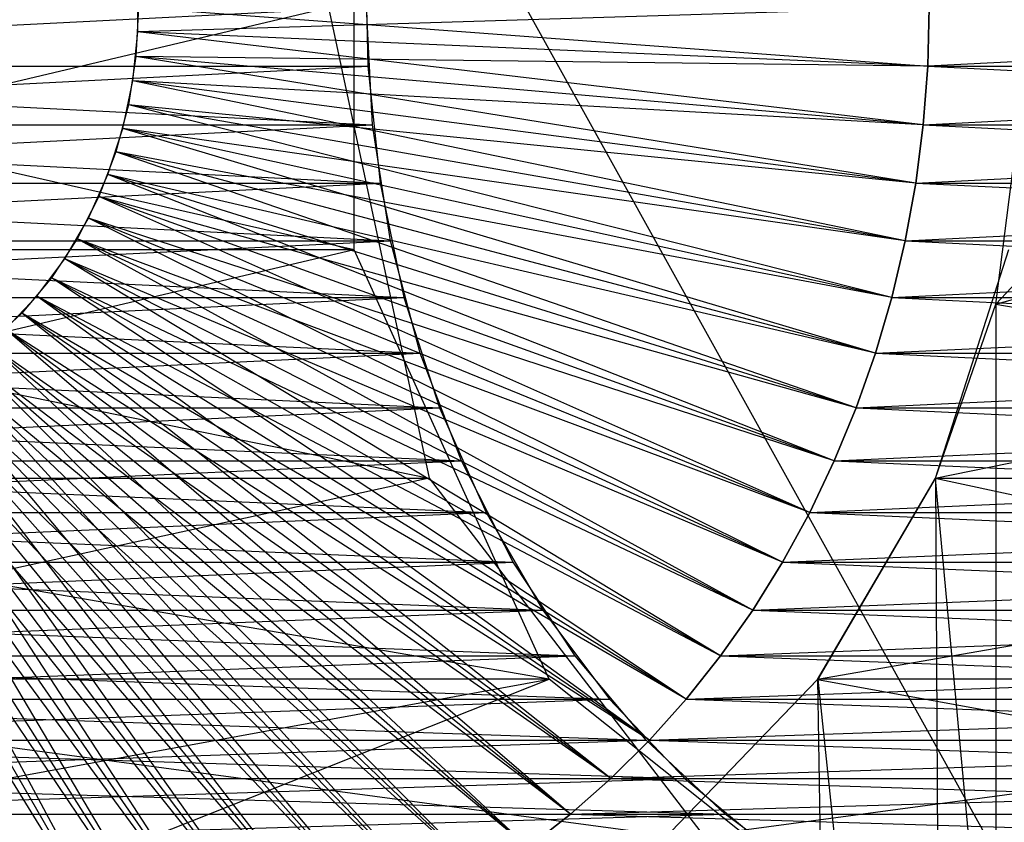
# Model space of a CAD drawing. Extents: x 0.03 to 5.34, y 0.01 to 1.62.
# Tile 22 of 33: x 3.4417 to 3.5087, y 1.4072 to 1.4618. Entities that reach past the tile are written whole.
import ezdxf

# ---------------------------------------------------------------- set-up
doc = ezdxf.new("R2010")
doc.units = 0
doc.header["$MEASUREMENT"] = 0
doc.layers.get('0').update_dxf_attribs({"color": 13, "linetype": 'CONTINUOUS'})

# ---------------------------------------------------------------- blocks, each defined once
blk = doc.blocks.new('LAMPA_KINKIET_MA_Y_STL_1')
at = {"color": 0}
for p, q in [((3.388644, 1.620079, 1.629563), (3.519881, 1.383858, 1.433153)), ((3.388644, 1.620079, 1.629563), (3.519881, 1.383858, 1.433153)), ((3.388644, 1.620079, 3.738547), (3.519881, 1.383858, 3.934958)), ((3.388644, 1.620079, 3.738547), (3.519881, 1.383858, 3.934958)), ((3.508116, 1.442423, 3.979616), (3.63696, 1.580709, 3.888019)), ((3.508116, 1.442423, 3.979616), (3.63696, 1.580709, 3.888019)), ((3.464469, 1.44611, 4.169563), (3.464469, 1.479087, 4.169563)), ((3.464469, 1.44611, 4.169563), (3.464469, 1.479087, 4.169563)), ((3.449758, 1.460929, 1.414093), (3.449758, 1.464268, 1.414093)), ((3.449758, 1.460929, 1.414093), (3.449758, 1.464268, 1.414093)), ((3.46531, 1.462598, 4.172342), (3.386673, 1.458596, 4.0359)), ((3.46531, 1.462598, 4.172342), (3.386673, 1.458596, 4.0359)), ((3.464469, 1.44611, 4.169563), (3.391331, 1.462618, 4.046889)), ((3.464469, 1.44611, 4.169563), (3.391331, 1.462618, 4.046889)), ((3.393105, 1.446132, 1.322144), (3.462735, 1.462598, 1.197546)), ((3.393105, 1.446132, 1.322144), (3.462735, 1.462598, 1.197546)), ((3.449801, 1.462598, 3.953993), (3.44963, 1.459265, 3.954092)), ((3.449801, 1.462598, 3.953993), (3.44963, 1.459265, 3.954092)), ((3.503581, 1.462598, 1.399707), (3.449758, 1.460929, 1.414093)), ((3.503581, 1.462598, 1.399707), (3.449758, 1.460929, 1.414093)), ((3.449801, 1.462598, 3.953993), (3.503479, 1.458596, 3.968462)), ((3.449801, 1.462598, 3.953993), (3.503479, 1.458596, 3.968462)), ((3.462735, 1.462598, 1.197546), (3.46957, 1.43058, 1.201492)), ((3.462735, 1.462598, 1.197546), (3.46957, 1.43058, 1.201492)), ((3.46531, 1.462598, 1.195769), (3.465413, 1.458596, 1.195828)), ((3.46531, 1.462598, 1.195769), (3.465413, 1.458596, 1.195828)), ((3.465721, 1.454608, 4.172105), (3.46531, 1.462598, 4.172342)), ((3.465721, 1.454608, 4.172105), (3.46531, 1.462598, 4.172342)), ((3.582322, 1.462598, 1.263325), (3.503479, 1.458596, 1.399648)), ((3.503581, 1.462598, 1.399707), (3.503479, 1.458596, 1.399648)), ((3.582322, 1.462598, 1.263325), (3.503479, 1.458596, 1.399648)), ((3.503581, 1.462598, 1.399707), (3.503479, 1.458596, 1.399648)), ((3.503479, 1.458596, 3.968462), (3.503581, 1.462598, 3.968403)), ((3.503479, 1.458596, 3.968462), (3.503581, 1.462598, 3.968403)), ((3.508116, 1.442423, 3.979616), (3.510666, 1.462598, 3.977991)), ((3.508116, 1.442423, 3.979616), (3.510666, 1.462598, 3.977991)), ((3.508116, 1.442423, 3.979616), (3.58207, 1.462598, 4.101666)), ((3.508116, 1.442423, 3.979616), (3.58207, 1.462598, 4.101666)), ((3.449416, 1.457612, 1.413896), (3.449758, 1.460929, 1.414093)), ((3.449416, 1.457612, 1.413896), (3.449758, 1.460929, 1.414093)), ((3.503171, 1.454608, 1.39947), (3.449758, 1.460929, 1.414093)), ((3.503479, 1.458596, 1.399648), (3.449758, 1.460929, 1.414093)), ((3.503171, 1.454608, 1.39947), (3.449758, 1.460929, 1.414093)), ((3.503479, 1.458596, 1.399648), (3.449758, 1.460929, 1.414093)), ((3.44963, 1.459265, 3.954092), (3.449118, 1.455978, 3.954387)), ((3.44963, 1.459265, 3.954092), (3.449118, 1.455978, 3.954387)), ((3.503479, 1.458596, 3.968462), (3.44963, 1.459265, 3.954092)), ((3.503171, 1.454608, 3.96864), (3.44963, 1.459265, 3.954092)), ((3.503479, 1.458596, 3.968462), (3.44963, 1.459265, 3.954092)), ((3.503171, 1.454608, 3.96864), (3.44963, 1.459265, 3.954092)), ((3.502659, 1.450648, 3.968936), (3.44963, 1.459265, 3.954092)), ((3.502659, 1.450648, 3.968936), (3.44963, 1.459265, 3.954092)), ((3.386673, 1.458596, 1.33221), (3.465413, 1.458596, 1.195828)), ((3.386673, 1.458596, 1.33221), (3.465413, 1.458596, 1.195828)), ((3.386673, 1.458596, 4.0359), (3.465721, 1.454608, 4.172105)), ((3.386673, 1.458596, 4.0359), (3.465721, 1.454608, 4.172105)), ((3.386981, 1.454608, 1.332388), (3.465413, 1.458596, 1.195828)), ((3.386981, 1.454608, 1.332388), (3.465413, 1.458596, 1.195828)), ((3.465413, 1.458596, 1.195828), (3.466233, 1.450648, 1.196301)), ((3.465413, 1.458596, 1.195828), (3.466233, 1.450648, 1.196301)), ((3.503479, 1.458596, 1.399648), (3.503171, 1.454608, 1.39947)), ((3.503479, 1.458596, 1.399648), (3.503171, 1.454608, 1.39947)), ((3.503171, 1.454608, 3.96864), (3.582219, 1.458596, 4.104844)), ((3.503171, 1.454608, 3.96864), (3.582219, 1.458596, 4.104844)), ((3.503171, 1.454608, 3.96864), (3.503479, 1.458596, 3.968462)), ((3.503171, 1.454608, 3.96864), (3.503479, 1.458596, 3.968462)), ((3.503479, 1.458596, 1.399648), (3.581911, 1.454608, 1.263088)), ((3.503479, 1.458596, 1.399648), (3.581911, 1.454608, 1.263088)), ((3.503479, 1.458596, 3.968462), (3.582219, 1.458596, 4.104844)), ((3.503479, 1.458596, 3.968462), (3.582219, 1.458596, 4.104844)), ((3.448737, 1.454366, 1.413503), (3.449416, 1.457612, 1.413896)), ((3.448737, 1.454366, 1.413503), (3.449416, 1.457612, 1.413896)), ((3.501945, 1.44673, 1.398762), (3.449416, 1.457612, 1.413896)), ((3.502659, 1.450648, 1.399175), (3.449416, 1.457612, 1.413896)), ((3.501945, 1.44673, 1.398762), (3.449416, 1.457612, 1.413896)), ((3.502659, 1.450648, 1.399175), (3.449416, 1.457612, 1.413896)), ((3.503171, 1.454608, 1.39947), (3.449416, 1.457612, 1.413896)), ((3.503171, 1.454608, 1.39947), (3.449416, 1.457612, 1.413896)), ((3.449118, 1.455978, 3.954387), (3.448273, 1.452784, 3.954875)), ((3.449118, 1.455978, 3.954387), (3.448273, 1.452784, 3.954875)), ((3.502659, 1.450648, 3.968936), (3.449118, 1.455978, 3.954387)), ((3.501945, 1.44673, 3.969348), (3.449118, 1.455978, 3.954387)), ((3.502659, 1.450648, 3.968936), (3.449118, 1.455978, 3.954387)), ((3.501945, 1.44673, 3.969348), (3.449118, 1.455978, 3.954387)), ((3.501031, 1.442868, 3.969876), (3.449118, 1.455978, 3.954387)), ((3.501031, 1.442868, 3.969876), (3.449118, 1.455978, 3.954387)), ((3.386981, 1.454608, 1.332388), (3.466233, 1.450648, 1.196301)), ((3.386981, 1.454608, 1.332388), (3.466233, 1.450648, 1.196301)), ((3.386981, 1.454608, 4.035723), (3.465721, 1.454608, 4.172105)), ((3.386981, 1.454608, 4.035723), (3.465721, 1.454608, 4.172105)), ((3.387493, 1.450648, 4.035427), (3.465721, 1.454608, 4.172105)), ((3.387493, 1.450648, 4.035427), (3.465721, 1.454608, 4.172105)), ((3.44773, 1.451236, 1.412922), (3.448737, 1.454366, 1.413503)), ((3.44773, 1.451236, 1.412922), (3.448737, 1.454366, 1.413503)), ((3.49992, 1.439075, 1.397593), (3.448737, 1.454366, 1.413503)), ((3.501031, 1.442868, 1.398235), (3.448737, 1.454366, 1.413503)), ((3.49992, 1.439075, 1.397593), (3.448737, 1.454366, 1.413503)), ((3.501031, 1.442868, 1.398235), (3.448737, 1.454366, 1.413503)), ((3.501945, 1.44673, 1.398762), (3.448737, 1.454366, 1.413503)), ((3.501945, 1.44673, 1.398762), (3.448737, 1.454366, 1.413503)), ((3.466947, 1.44673, 4.171397), (3.465721, 1.454608, 4.172105)), ((3.466947, 1.44673, 4.171397), (3.465721, 1.454608, 4.172105)), ((3.503171, 1.454608, 1.39947), (3.502659, 1.450648, 1.399175)), ((3.502659, 1.450648, 1.399175), (3.581911, 1.454608, 1.263088)), ((3.502659, 1.450648, 1.399175), (3.581911, 1.454608, 1.263088)), ((3.503171, 1.454608, 1.39947), (3.502659, 1.450648, 1.399175)), ((3.502659, 1.450648, 3.968936), (3.503171, 1.454608, 3.96864)), ((3.502659, 1.450648, 3.968936), (3.503171, 1.454608, 3.96864)), ((3.503171, 1.454608, 1.39947), (3.581911, 1.454608, 1.263088)), ((3.503171, 1.454608, 1.39947), (3.581911, 1.454608, 1.263088)), ((3.503171, 1.454608, 3.96864), (3.581399, 1.450648, 4.105318)), ((3.503171, 1.454608, 3.96864), (3.581399, 1.450648, 4.105318)), ((3.448273, 1.452784, 3.954875), (3.447107, 1.449728, 3.955548)), ((3.448273, 1.452784, 3.954875), (3.447107, 1.449728, 3.955548)), ((3.501031, 1.442868, 3.969876), (3.448273, 1.452784, 3.954875)), ((3.49992, 1.439075, 3.970517), (3.448273, 1.452784, 3.954875)), ((3.501031, 1.442868, 3.969876), (3.448273, 1.452784, 3.954875)), ((3.49992, 1.439075, 3.970517), (3.448273, 1.452784, 3.954875)), ((3.498617, 1.435365, 3.971269), (3.448273, 1.452784, 3.954875)), ((3.498617, 1.435365, 3.971269), (3.448273, 1.452784, 3.954875)), ((3.446409, 1.448265, 1.412159), (3.44773, 1.451236, 1.412922)), ((3.446409, 1.448265, 1.412159), (3.44773, 1.451236, 1.412922)), ((3.497126, 1.43175, 1.39598), (3.44773, 1.451236, 1.412922)), ((3.498617, 1.435365, 1.396841), (3.44773, 1.451236, 1.412922)), ((3.497126, 1.43175, 1.39598), (3.44773, 1.451236, 1.412922)), ((3.498617, 1.435365, 1.396841), (3.44773, 1.451236, 1.412922)), ((3.49992, 1.439075, 1.397593), (3.44773, 1.451236, 1.412922)), ((3.49992, 1.439075, 1.397593), (3.44773, 1.451236, 1.412922)), ((3.387493, 1.450648, 1.332683), (3.466233, 1.450648, 1.196301)), ((3.387493, 1.450648, 1.332683), (3.466233, 1.450648, 1.196301)), ((3.387493, 1.450648, 4.035427), (3.466947, 1.44673, 4.171397)), ((3.387493, 1.450648, 4.035427), (3.466947, 1.44673, 4.171397)), ((3.388207, 1.44673, 1.333096), (3.466233, 1.450648, 1.196301)), ((3.388207, 1.44673, 1.333096), (3.466233, 1.450648, 1.196301)), ((3.466233, 1.450648, 1.196301), (3.467861, 1.442868, 1.197242)), ((3.466233, 1.450648, 1.196301), (3.467861, 1.442868, 1.197242)), ((3.502659, 1.450648, 1.399175), (3.501945, 1.44673, 1.398762)), ((3.502659, 1.450648, 1.399175), (3.501945, 1.44673, 1.398762)), ((3.501945, 1.44673, 3.969348), (3.581399, 1.450648, 4.105318)), ((3.501945, 1.44673, 3.969348), (3.502659, 1.450648, 3.968936)), ((3.501945, 1.44673, 3.969348), (3.581399, 1.450648, 4.105318)), ((3.501945, 1.44673, 3.969348), (3.502659, 1.450648, 3.968936)), ((3.502659, 1.450648, 1.399175), (3.580685, 1.44673, 1.26238)), ((3.502659, 1.450648, 1.399175), (3.580685, 1.44673, 1.26238)), ((3.502659, 1.450648, 3.968936), (3.581399, 1.450648, 4.105318)), ((3.502659, 1.450648, 3.968936), (3.581399, 1.450648, 4.105318)), ((3.447107, 1.449728, 3.955548), (3.445637, 1.446852, 3.956397)), ((3.447107, 1.449728, 3.955548), (3.445637, 1.446852, 3.956397)), ((3.498617, 1.435365, 3.971269), (3.447107, 1.449728, 3.955548)), ((3.497126, 1.43175, 3.97213), (3.447107, 1.449728, 3.955548)), ((3.498617, 1.435365, 3.971269), (3.447107, 1.449728, 3.955548)), ((3.497126, 1.43175, 3.97213), (3.447107, 1.449728, 3.955548)), ((3.495452, 1.428244, 3.973097), (3.447107, 1.449728, 3.955548)), ((3.495452, 1.428244, 3.973097), (3.447107, 1.449728, 3.955548)), ((3.444793, 1.445495, 1.411227), (3.446409, 1.448265, 1.412159)), ((3.444793, 1.445495, 1.411227), (3.446409, 1.448265, 1.412159)), ((3.493601, 1.424858, 1.393945), (3.446409, 1.448265, 1.412159)), ((3.495452, 1.428244, 1.395014), (3.446409, 1.448265, 1.412159)), ((3.493601, 1.424858, 1.393945), (3.446409, 1.448265, 1.412159)), ((3.495452, 1.428244, 1.395014), (3.446409, 1.448265, 1.412159)), ((3.497126, 1.43175, 1.39598), (3.446409, 1.448265, 1.412159)), ((3.497126, 1.43175, 1.39598), (3.446409, 1.448265, 1.412159)), ((3.388207, 1.44673, 1.333096), (3.467861, 1.442868, 1.197242)), ((3.388207, 1.44673, 1.333096), (3.467861, 1.442868, 1.197242)), ((3.388207, 1.44673, 4.035015), (3.466947, 1.44673, 4.171397)), ((3.388207, 1.44673, 4.035015), (3.466947, 1.44673, 4.171397)), ((3.389121, 1.442868, 4.034487), (3.466947, 1.44673, 4.171397)), ((3.389121, 1.442868, 4.034487), (3.466947, 1.44673, 4.171397)), ((3.445637, 1.446852, 3.956397), (3.443882, 1.444198, 3.95741)), ((3.445637, 1.446852, 3.956397), (3.443882, 1.444198, 3.95741)), ((3.495452, 1.428244, 3.973097), (3.445637, 1.446852, 3.956397)), ((3.493601, 1.424858, 3.974165), (3.445637, 1.446852, 3.956397)), ((3.495452, 1.428244, 3.973097), (3.445637, 1.446852, 3.956397)), ((3.493601, 1.424858, 3.974165), (3.445637, 1.446852, 3.956397)), ((3.491579, 1.421605, 3.975333), (3.445637, 1.446852, 3.956397)), ((3.491579, 1.421605, 3.975333), (3.445637, 1.446852, 3.956397)), ((3.468972, 1.439075, 4.170228), (3.466947, 1.44673, 4.171397)), ((3.468972, 1.439075, 4.170228), (3.466947, 1.44673, 4.171397)), ((3.501945, 1.44673, 1.398762), (3.501031, 1.442868, 1.398235)), ((3.501031, 1.442868, 1.398235), (3.580685, 1.44673, 1.26238)), ((3.501031, 1.442868, 1.398235), (3.580685, 1.44673, 1.26238)), ((3.501945, 1.44673, 1.398762), (3.501031, 1.442868, 1.398235)), ((3.501031, 1.442868, 3.969876), (3.501945, 1.44673, 3.969348)), ((3.501031, 1.442868, 3.969876), (3.501945, 1.44673, 3.969348)), ((3.501945, 1.44673, 1.398762), (3.580685, 1.44673, 1.26238)), ((3.501945, 1.44673, 1.398762), (3.580685, 1.44673, 1.26238)), ((3.501945, 1.44673, 3.969348), (3.579771, 1.442868, 4.106258)), ((3.501945, 1.44673, 3.969348), (3.579771, 1.442868, 4.106258)), ((3.393105, 1.446132, 1.322144), (3.46957, 1.43058, 1.201492)), ((3.393105, 1.446132, 1.322144), (3.46957, 1.43058, 1.201492)), ((3.464469, 1.44611, 4.169563), (3.39311, 1.44611, 4.045964)), ((3.464469, 1.44611, 4.169563), (3.39311, 1.44611, 4.045964)), ((3.464469, 1.44611, 4.169563), (3.398343, 1.430559, 4.043227)), ((3.464469, 1.44611, 4.169563), (3.398343, 1.430559, 4.043227)), ((3.477741, 1.416911, 4.1619), (3.464469, 1.44611, 4.169563)), ((3.477741, 1.416911, 4.1619), (3.464469, 1.44611, 4.169563)), ((3.508976, 1.44611, 1.389042), (3.503989, 1.430559, 1.385878)), ((3.580336, 1.44611, 1.265443), (3.503989, 1.430559, 1.385878)), ((3.508976, 1.44611, 1.389042), (3.503989, 1.430559, 1.385878)), ((3.580336, 1.44611, 1.265443), (3.503989, 1.430559, 1.385878)), ((3.442905, 1.442965, 1.410136), (3.444793, 1.445495, 1.411227)), ((3.442905, 1.442965, 1.410136), (3.444793, 1.445495, 1.411227)), ((3.489395, 1.418496, 1.391516), (3.444793, 1.445495, 1.411227)), ((3.491579, 1.421605, 1.392778), (3.444793, 1.445495, 1.411227)), ((3.489395, 1.418496, 1.391516), (3.444793, 1.445495, 1.411227)), ((3.491579, 1.421605, 1.392778), (3.444793, 1.445495, 1.411227)), ((3.493601, 1.424858, 1.393945), (3.444793, 1.445495, 1.411227)), ((3.493601, 1.424858, 1.393945), (3.444793, 1.445495, 1.411227)), ((3.443882, 1.444198, 3.95741), (3.441867, 1.441801, 3.958573)), ((3.443882, 1.444198, 3.95741), (3.441867, 1.441801, 3.958573)), ((3.491579, 1.421605, 3.975333), (3.443882, 1.444198, 3.95741)), ((3.489395, 1.418496, 3.976594), (3.443882, 1.444198, 3.95741)), ((3.491579, 1.421605, 3.975333), (3.443882, 1.444198, 3.95741)), ((3.489395, 1.418496, 3.976594), (3.443882, 1.444198, 3.95741)), ((3.487054, 1.415542, 3.977945), (3.443882, 1.444198, 3.95741)), ((3.487054, 1.415542, 3.977945), (3.443882, 1.444198, 3.95741)), ((3.440771, 1.440711, 1.408905), (3.442905, 1.442965, 1.410136)), ((3.440771, 1.440711, 1.408905), (3.442905, 1.442965, 1.410136)), ((3.484566, 1.412753, 1.388729), (3.442905, 1.442965, 1.410136)), ((3.487054, 1.415542, 1.390165), (3.442905, 1.442965, 1.410136)), ((3.484566, 1.412753, 1.388729), (3.442905, 1.442965, 1.410136)), ((3.487054, 1.415542, 1.390165), (3.442905, 1.442965, 1.410136)), ((3.489395, 1.418496, 1.391516), (3.442905, 1.442965, 1.410136)), ((3.489395, 1.418496, 1.391516), (3.442905, 1.442965, 1.410136)), ((3.389121, 1.442868, 1.333623), (3.467861, 1.442868, 1.197242)), ((3.389121, 1.442868, 1.333623), (3.467861, 1.442868, 1.197242)), ((3.389121, 1.442868, 4.034487), (3.468972, 1.439075, 4.170228)), ((3.389121, 1.442868, 4.034487), (3.468972, 1.439075, 4.170228)), ((3.390231, 1.439075, 1.334265), (3.467861, 1.442868, 1.197242)), ((3.390231, 1.439075, 1.334265), (3.467861, 1.442868, 1.197242)), ((3.467861, 1.442868, 1.197242), (3.470275, 1.435365, 1.198635)), ((3.467861, 1.442868, 1.197242), (3.470275, 1.435365, 1.198635)), ((3.501031, 1.442868, 1.398235), (3.49992, 1.439075, 1.397593)), ((3.501031, 1.442868, 1.398235), (3.49992, 1.439075, 1.397593)), ((3.49992, 1.439075, 3.970517), (3.579771, 1.442868, 4.106258)), ((3.49992, 1.439075, 3.970517), (3.501031, 1.442868, 3.969876)), ((3.49992, 1.439075, 3.970517), (3.579771, 1.442868, 4.106258)), ((3.49992, 1.439075, 3.970517), (3.501031, 1.442868, 3.969876)), ((3.501031, 1.442868, 1.398235), (3.57866, 1.439075, 1.261212)), ((3.501031, 1.442868, 1.398235), (3.57866, 1.439075, 1.261212)), ((3.501031, 1.442868, 3.969876), (3.579771, 1.442868, 4.106258)), ((3.501031, 1.442868, 3.969876), (3.579771, 1.442868, 4.106258)), ((3.503998, 1.43058, 3.982226), (3.508116, 1.442423, 3.979616)), ((3.503998, 1.43058, 3.982226), (3.508116, 1.442423, 3.979616)), ((3.508116, 1.442423, 3.979616), (3.508116, 0.675197, 3.979616)), ((3.508116, 1.442423, 3.979616), (3.508116, 0.675197, 3.979616)), ((3.508116, 1.442423, 3.979616), (3.575235, 1.43058, 4.105612)), ((3.508116, 1.442423, 3.979616), (3.575235, 1.43058, 4.105612)), ((3.441867, 1.441801, 3.958573), (3.439621, 1.439697, 3.95987)), ((3.441867, 1.441801, 3.958573), (3.439621, 1.439697, 3.95987)), ((3.487054, 1.415542, 3.977945), (3.441867, 1.441801, 3.958573)), ((3.484566, 1.412753, 3.979382), (3.441867, 1.441801, 3.958573)), ((3.487054, 1.415542, 3.977945), (3.441867, 1.441801, 3.958573)), ((3.484566, 1.412753, 3.979382), (3.441867, 1.441801, 3.958573)), ((3.481939, 1.410139, 3.980898), (3.441867, 1.441801, 3.958573)), ((3.481939, 1.410139, 3.980898), (3.441867, 1.441801, 3.958573)), ((3.479183, 1.40771, 1.385621), (3.440771, 1.440711, 1.408905)), ((3.481939, 1.410139, 1.387212), (3.440771, 1.440711, 1.408905)), ((3.479183, 1.40771, 1.385621), (3.440771, 1.440711, 1.408905)), ((3.481939, 1.410139, 1.387212), (3.440771, 1.440711, 1.408905)), ((3.484566, 1.412753, 1.388729), (3.440771, 1.440711, 1.408905)), ((3.484566, 1.412753, 1.388729), (3.440771, 1.440711, 1.408905)), ((3.481939, 1.410139, 3.980898), (3.439621, 1.439697, 3.95987)), ((3.479183, 1.40771, 3.982489), (3.439621, 1.439697, 3.95987)), ((3.481939, 1.410139, 3.980898), (3.439621, 1.439697, 3.95987)), ((3.479183, 1.40771, 3.982489), (3.439621, 1.439697, 3.95987)), ((3.476307, 1.405473, 3.98415), (3.439621, 1.439697, 3.95987)), ((3.476307, 1.405473, 3.98415), (3.439621, 1.439697, 3.95987)), ((3.390231, 1.439075, 1.334265), (3.470275, 1.435365, 1.198635)), ((3.390231, 1.439075, 1.334265), (3.470275, 1.435365, 1.198635)), ((3.390231, 1.439075, 4.033846), (3.468972, 1.439075, 4.170228)), ((3.390231, 1.439075, 4.033846), (3.468972, 1.439075, 4.170228)), ((3.391534, 1.435365, 4.033093), (3.468972, 1.439075, 4.170228)), ((3.391534, 1.435365, 4.033093), (3.468972, 1.439075, 4.170228)), ((3.471766, 1.43175, 4.168614), (3.468972, 1.439075, 4.170228)), ((3.471766, 1.43175, 4.168614), (3.468972, 1.439075, 4.170228)), ((3.49992, 1.439075, 1.397593), (3.498617, 1.435365, 1.396841)), ((3.498617, 1.435365, 1.396841), (3.57866, 1.439075, 1.261212)), ((3.498617, 1.435365, 1.396841), (3.57866, 1.439075, 1.261212)), ((3.49992, 1.439075, 1.397593), (3.498617, 1.435365, 1.396841)), ((3.498617, 1.435365, 3.971269), (3.49992, 1.439075, 3.970517)), ((3.498617, 1.435365, 3.971269), (3.49992, 1.439075, 3.970517)), ((3.49992, 1.439075, 1.397593), (3.57866, 1.439075, 1.261212)), ((3.49992, 1.439075, 1.397593), (3.57866, 1.439075, 1.261212)), ((3.49992, 1.439075, 3.970517), (3.577357, 1.435365, 4.107651)), ((3.49992, 1.439075, 3.970517), (3.577357, 1.435365, 4.107651)), ((3.473322, 1.403437, 1.382237), (3.438422, 1.438764, 1.407548)), ((3.476307, 1.405473, 1.383961), (3.438422, 1.438764, 1.407548)), ((3.473322, 1.403437, 1.382237), (3.438422, 1.438764, 1.407548)), ((3.476307, 1.405473, 1.383961), (3.438422, 1.438764, 1.407548)), ((3.479183, 1.40771, 1.385621), (3.438422, 1.438764, 1.407548)), ((3.479183, 1.40771, 1.385621), (3.438422, 1.438764, 1.407548)), ((3.476307, 1.405473, 3.98415), (3.437176, 1.437915, 3.961282)), ((3.473322, 1.403437, 3.985874), (3.437176, 1.437915, 3.961282)), ((3.476307, 1.405473, 3.98415), (3.437176, 1.437915, 3.961282)), ((3.473322, 1.403437, 3.985874), (3.437176, 1.437915, 3.961282)), ((3.470237, 1.401609, 3.987654), (3.437176, 1.437915, 3.961282)), ((3.470237, 1.401609, 3.987654), (3.437176, 1.437915, 3.961282)), ((3.467064, 1.399994, 1.378624), (3.435889, 1.437152, 1.406086)), ((3.470237, 1.401609, 1.380456), (3.435889, 1.437152, 1.406086)), ((3.467064, 1.399994, 1.378624), (3.435889, 1.437152, 1.406086)), ((3.470237, 1.401609, 1.380456), (3.435889, 1.437152, 1.406086)), ((3.473322, 1.403437, 1.382237), (3.435889, 1.437152, 1.406086)), ((3.473322, 1.403437, 1.382237), (3.435889, 1.437152, 1.406086)), ((3.470237, 1.401609, 3.987654), (3.434565, 1.436478, 3.962789)), ((3.467064, 1.399994, 3.989487), (3.434565, 1.436478, 3.962789)), ((3.470237, 1.401609, 3.987654), (3.434565, 1.436478, 3.962789)), ((3.467064, 1.399994, 3.989487), (3.434565, 1.436478, 3.962789)), ((3.463813, 1.3986, 3.991363), (3.434565, 1.436478, 3.962789)), ((3.463813, 1.3986, 3.991363), (3.434565, 1.436478, 3.962789)), ((3.460497, 1.397431, 1.374833), (3.433209, 1.435897, 1.404538)), ((3.463813, 1.3986, 1.376747), (3.433209, 1.435897, 1.404538)), ((3.460497, 1.397431, 1.374833), (3.433209, 1.435897, 1.404538)), ((3.463813, 1.3986, 1.376747), (3.433209, 1.435897, 1.404538)), ((3.467064, 1.399994, 1.378624), (3.433209, 1.435897, 1.404538)), ((3.467064, 1.399994, 1.378624), (3.433209, 1.435897, 1.404538)), ((3.391534, 1.435365, 1.335017), (3.470275, 1.435365, 1.198635)), ((3.391534, 1.435365, 1.335017), (3.470275, 1.435365, 1.198635)), ((3.391534, 1.435365, 4.033093), (3.471766, 1.43175, 4.168614)), ((3.391534, 1.435365, 4.033093), (3.471766, 1.43175, 4.168614)), ((3.393026, 1.43175, 1.335878), (3.470275, 1.435365, 1.198635)), ((3.393026, 1.43175, 1.335878), (3.470275, 1.435365, 1.198635)), ((3.453714, 1.395782, 1.370916), (3.430419, 1.435016, 1.402927)), ((3.457127, 1.396491, 1.372887), (3.430419, 1.435016, 1.402927)), ((3.453714, 1.395782, 1.370916), (3.430419, 1.435016, 1.402927)), ((3.457127, 1.396491, 1.372887), (3.430419, 1.435016, 1.402927)), ((3.460497, 1.397431, 1.374833), (3.430419, 1.435016, 1.402927)), ((3.460497, 1.397431, 1.374833), (3.430419, 1.435016, 1.402927)), ((3.463813, 1.3986, 3.991363), (3.431825, 1.435409, 3.964371)), ((3.460497, 1.397431, 3.993278), (3.431825, 1.435409, 3.964371)), ((3.463813, 1.3986, 3.991363), (3.431825, 1.435409, 3.964371)), ((3.460497, 1.397431, 3.993278), (3.431825, 1.435409, 3.964371)), ((3.457127, 1.396491, 3.995224), (3.431825, 1.435409, 3.964371)), ((3.457127, 1.396491, 3.995224), (3.431825, 1.435409, 3.964371)), ((3.470275, 1.435365, 1.198635), (3.47344, 1.428244, 1.200463)), ((3.470275, 1.435365, 1.198635), (3.47344, 1.428244, 1.200463)), ((3.498617, 1.435365, 1.396841), (3.497126, 1.43175, 1.39598)), ((3.498617, 1.435365, 1.396841), (3.497126, 1.43175, 1.39598)), ((3.497126, 1.43175, 3.97213), (3.577357, 1.435365, 4.107651)), ((3.497126, 1.43175, 3.97213), (3.498617, 1.435365, 3.971269)), ((3.497126, 1.43175, 3.97213), (3.577357, 1.435365, 4.107651)), ((3.497126, 1.43175, 3.97213), (3.498617, 1.435365, 3.971269)), ((3.498617, 1.435365, 1.396841), (3.575866, 1.43175, 1.259598)), ((3.498617, 1.435365, 1.396841), (3.575866, 1.43175, 1.259598)), ((3.498617, 1.435365, 3.971269), (3.577357, 1.435365, 4.107651)), ((3.498617, 1.435365, 3.971269), (3.577357, 1.435365, 4.107651)), ((3.450271, 1.395309, 3.999182), (3.426114, 1.434424, 3.967668)), ((3.450271, 1.395309, 3.999182), (3.426114, 1.434424, 3.967668)), ((3.450271, 1.395309, 1.368928), (3.427558, 1.434523, 1.401276)), ((3.450271, 1.395309, 1.368928), (3.427558, 1.434523, 1.401276)), ((3.453714, 1.395782, 1.370916), (3.427558, 1.434523, 1.401276)), ((3.453714, 1.395782, 1.370916), (3.427558, 1.434523, 1.401276)), ((3.457127, 1.396491, 3.995224), (3.428995, 1.434721, 3.966005)), ((3.453714, 1.395782, 3.997194), (3.428995, 1.434721, 3.966005)), ((3.457127, 1.396491, 3.995224), (3.428995, 1.434721, 3.966005)), ((3.453714, 1.395782, 3.997194), (3.428995, 1.434721, 3.966005)), ((3.450271, 1.395309, 3.999182), (3.428995, 1.434721, 3.966005)), ((3.450271, 1.395309, 3.999182), (3.428995, 1.434721, 3.966005)), ((3.393026, 1.43175, 1.335878), (3.47344, 1.428244, 1.200463)), ((3.393026, 1.43175, 1.335878), (3.47344, 1.428244, 1.200463)), ((3.393026, 1.43175, 4.032233), (3.471766, 1.43175, 4.168614)), ((3.393026, 1.43175, 4.032233), (3.471766, 1.43175, 4.168614)), ((3.3947, 1.428244, 4.031266), (3.471766, 1.43175, 4.168614)), ((3.3947, 1.428244, 4.031266), (3.471766, 1.43175, 4.168614)), ((3.475291, 1.424858, 4.166579), (3.471766, 1.43175, 4.168614)), ((3.475291, 1.424858, 4.166579), (3.471766, 1.43175, 4.168614)), ((3.497126, 1.43175, 1.39598), (3.495452, 1.428244, 1.395014)), ((3.495452, 1.428244, 1.395014), (3.575866, 1.43175, 1.259598)), ((3.495452, 1.428244, 1.395014), (3.575866, 1.43175, 1.259598)), ((3.497126, 1.43175, 1.39598), (3.495452, 1.428244, 1.395014)), ((3.495452, 1.428244, 3.973097), (3.497126, 1.43175, 3.97213)), ((3.495452, 1.428244, 3.973097), (3.497126, 1.43175, 3.97213)), ((3.497126, 1.43175, 1.39598), (3.575866, 1.43175, 1.259598)), ((3.497126, 1.43175, 1.39598), (3.575866, 1.43175, 1.259598)), ((3.497126, 1.43175, 3.97213), (3.574192, 1.428244, 4.109479)), ((3.497126, 1.43175, 3.97213), (3.574192, 1.428244, 4.109479)), ((3.398333, 1.43058, 1.324878), (3.46957, 1.43058, 1.201492)), ((3.398333, 1.43058, 1.324878), (3.46957, 1.43058, 1.201492)), ((3.477741, 1.416911, 4.1619), (3.398343, 1.430559, 4.043227)), ((3.477741, 1.416911, 4.1619), (3.398343, 1.430559, 4.043227)), ((3.46957, 1.43058, 1.201492), (3.406692, 1.416892, 1.329304)), ((3.46957, 1.43058, 1.201492), (3.406692, 1.416892, 1.329304)), ((3.46957, 1.43058, 1.201492), (3.488508, 1.405897, 1.212426)), ((3.46957, 1.43058, 1.201492), (3.488508, 1.405897, 1.212426)), ((3.495986, 1.416892, 3.987253), (3.503998, 1.43058, 3.982226)), ((3.575235, 1.43058, 4.105612), (3.495986, 1.416892, 3.987253)), ((3.495986, 1.416892, 3.987253), (3.503998, 1.43058, 3.982226)), ((3.575235, 1.43058, 4.105612), (3.495986, 1.416892, 3.987253)), ((3.503989, 1.430559, 1.385878), (3.496, 1.416911, 1.380867)), ((3.503989, 1.430559, 1.385878), (3.496, 1.416911, 1.380867)), ((3.503989, 1.430559, 1.385878), (3.573717, 0.675197, 1.432634)), ((3.503989, 1.430559, 1.385878), (3.573717, 0.675197, 1.432634)), ((3.567064, 1.416911, 1.257781), (3.503989, 1.430559, 1.385878)), ((3.567064, 1.416911, 1.257781), (3.503989, 1.430559, 1.385878)), ((3.503998, 1.43058, 3.982226), (3.508116, 0.675197, 3.979616)), ((3.503998, 1.43058, 3.982226), (3.508116, 0.675197, 3.979616)), ((3.503998, 1.43058, 3.982226), (3.575235, 1.43058, 4.105612)), ((3.503998, 1.43058, 3.982226), (3.575235, 1.43058, 4.105612)), ((3.3947, 1.428244, 1.336844), (3.47344, 1.428244, 1.200463)), ((3.3947, 1.428244, 1.336844), (3.47344, 1.428244, 1.200463)), ((3.3947, 1.428244, 4.031266), (3.475291, 1.424858, 4.166579)), ((3.3947, 1.428244, 4.031266), (3.475291, 1.424858, 4.166579)), ((3.396551, 1.424858, 1.337913), (3.47344, 1.428244, 1.200463)), ((3.396551, 1.424858, 1.337913), (3.47344, 1.428244, 1.200463)), ((3.47344, 1.428244, 1.200463), (3.477313, 1.421605, 1.202698)), ((3.47344, 1.428244, 1.200463), (3.477313, 1.421605, 1.202698)), ((3.495452, 1.428244, 1.395014), (3.493601, 1.424858, 1.393945)), ((3.495452, 1.428244, 1.395014), (3.493601, 1.424858, 1.393945)), ((3.493601, 1.424858, 3.974165), (3.574192, 1.428244, 4.109479)), ((3.493601, 1.424858, 3.974165), (3.495452, 1.428244, 3.973097)), ((3.493601, 1.424858, 3.974165), (3.574192, 1.428244, 4.109479)), ((3.493601, 1.424858, 3.974165), (3.495452, 1.428244, 3.973097)), ((3.495452, 1.428244, 1.395014), (3.572341, 1.424858, 1.257563)), ((3.495452, 1.428244, 1.395014), (3.572341, 1.424858, 1.257563)), ((3.495452, 1.428244, 3.973097), (3.574192, 1.428244, 4.109479)), ((3.495452, 1.428244, 3.973097), (3.574192, 1.428244, 4.109479)), ((3.396551, 1.424858, 1.337913), (3.477313, 1.421605, 1.202698)), ((3.396551, 1.424858, 1.337913), (3.477313, 1.421605, 1.202698)), ((3.396551, 1.424858, 4.030197), (3.475291, 1.424858, 4.166579)), ((3.396551, 1.424858, 4.030197), (3.475291, 1.424858, 4.166579)), ((3.398572, 1.421605, 4.02903), (3.475291, 1.424858, 4.166579)), ((3.398572, 1.421605, 4.02903), (3.475291, 1.424858, 4.166579)), ((3.479497, 1.418496, 4.164151), (3.475291, 1.424858, 4.166579)), ((3.479497, 1.418496, 4.164151), (3.475291, 1.424858, 4.166579)), ((3.493601, 1.424858, 1.393945), (3.491579, 1.421605, 1.392778)), ((3.491579, 1.421605, 1.392778), (3.572341, 1.424858, 1.257563)), ((3.491579, 1.421605, 1.392778), (3.572341, 1.424858, 1.257563)), ((3.493601, 1.424858, 1.393945), (3.491579, 1.421605, 1.392778)), ((3.491579, 1.421605, 3.975333), (3.493601, 1.424858, 3.974165)), ((3.491579, 1.421605, 3.975333), (3.493601, 1.424858, 3.974165)), ((3.493601, 1.424858, 1.393945), (3.572341, 1.424858, 1.257563)), ((3.493601, 1.424858, 1.393945), (3.572341, 1.424858, 1.257563)), ((3.493601, 1.424858, 3.974165), (3.570319, 1.421605, 4.111714)), ((3.493601, 1.424858, 3.974165), (3.570319, 1.421605, 4.111714)), ((3.398572, 1.421605, 1.33908), (3.477313, 1.421605, 1.202698)), ((3.398572, 1.421605, 1.33908), (3.477313, 1.421605, 1.202698)), ((3.398572, 1.421605, 4.02903), (3.479497, 1.418496, 4.164151)), ((3.398572, 1.421605, 4.02903), (3.479497, 1.418496, 4.164151)), ((3.400757, 1.418496, 1.340342), (3.477313, 1.421605, 1.202698)), ((3.400757, 1.418496, 1.340342), (3.477313, 1.421605, 1.202698)), ((3.477313, 1.421605, 1.202698), (3.481838, 1.415542, 1.205311)), ((3.477313, 1.421605, 1.202698), (3.481838, 1.415542, 1.205311)), ((3.491579, 1.421605, 1.392778), (3.489395, 1.418496, 1.391516)), ((3.491579, 1.421605, 1.392778), (3.489395, 1.418496, 1.391516)), ((3.489395, 1.418496, 3.976594), (3.570319, 1.421605, 4.111714)), ((3.489395, 1.418496, 3.976594), (3.491579, 1.421605, 3.975333)), ((3.489395, 1.418496, 3.976594), (3.570319, 1.421605, 4.111714)), ((3.489395, 1.418496, 3.976594), (3.491579, 1.421605, 3.975333)), ((3.491579, 1.421605, 1.392778), (3.568135, 1.418496, 1.255135)), ((3.491579, 1.421605, 1.392778), (3.568135, 1.418496, 1.255135)), ((3.491579, 1.421605, 3.975333), (3.570319, 1.421605, 4.111714)), ((3.491579, 1.421605, 3.975333), (3.570319, 1.421605, 4.111714)), ((3.400757, 1.418496, 1.340342), (3.481838, 1.415542, 1.205311)), ((3.400757, 1.418496, 1.340342), (3.481838, 1.415542, 1.205311)), ((3.400757, 1.418496, 4.027769), (3.479497, 1.418496, 4.164151)), ((3.400757, 1.418496, 4.027769), (3.479497, 1.418496, 4.164151)), ((3.403097, 1.415542, 4.026417), (3.479497, 1.418496, 4.164151)), ((3.403097, 1.415542, 4.026417), (3.479497, 1.418496, 4.164151)), ((3.484326, 1.412753, 4.161363), (3.479497, 1.418496, 4.164151)), ((3.484326, 1.412753, 4.161363), (3.479497, 1.418496, 4.164151)), ((3.489395, 1.418496, 1.391516), (3.487054, 1.415542, 1.390165)), ((3.487054, 1.415542, 1.390165), (3.568135, 1.418496, 1.255135)), ((3.487054, 1.415542, 1.390165), (3.568135, 1.418496, 1.255135)), ((3.489395, 1.418496, 1.391516), (3.487054, 1.415542, 1.390165)), ((3.487054, 1.415542, 3.977945), (3.489395, 1.418496, 3.976594)), ((3.487054, 1.415542, 3.977945), (3.489395, 1.418496, 3.976594)), ((3.489395, 1.418496, 1.391516), (3.568135, 1.418496, 1.255135)), ((3.489395, 1.418496, 1.391516), (3.568135, 1.418496, 1.255135)), ((3.489395, 1.418496, 3.976594), (3.565794, 1.415542, 4.114327)), ((3.489395, 1.418496, 3.976594), (3.565794, 1.415542, 4.114327)), ((3.477741, 1.416911, 4.1619), (3.406677, 1.416911, 4.038814)), ((3.477741, 1.416911, 4.1619), (3.406677, 1.416911, 4.038814)), ((3.406692, 1.416892, 1.329304), (3.488508, 1.405897, 1.212426)), ((3.406692, 1.416892, 1.329304), (3.488508, 1.405897, 1.212426)), ((3.417623, 1.4059, 4.032919), (3.477741, 1.416911, 4.1619)), ((3.417623, 1.4059, 4.032919), (3.477741, 1.416911, 4.1619)), ((3.430516, 1.398178, 4.025827), (3.477741, 1.416911, 4.1619)), ((3.430516, 1.398178, 4.025827), (3.477741, 1.416911, 4.1619)), ((3.501244, 1.398178, 4.148331), (3.477741, 1.416911, 4.1619)), ((3.501244, 1.398178, 4.148331), (3.477741, 1.416911, 4.1619)), ((3.485417, 1.405897, 3.993778), (3.495986, 1.416892, 3.987253)), ((3.485417, 1.405897, 3.993778), (3.495986, 1.416892, 3.987253)), ((3.496, 1.416911, 1.380867), (3.485421, 1.4059, 1.374335)), ((3.485421, 1.4059, 1.374335), (3.567064, 1.416911, 1.257781)), ((3.485421, 1.4059, 1.374335), (3.567064, 1.416911, 1.257781)), ((3.496, 1.416911, 1.380867), (3.485421, 1.4059, 1.374335)), ((3.495986, 1.416892, 3.987253), (3.508116, 0.675197, 3.979616)), ((3.495986, 1.416892, 3.987253), (3.508116, 0.675197, 3.979616)), ((3.495986, 1.416892, 3.987253), (3.556297, 1.405897, 4.116546)), ((3.495986, 1.416892, 3.987253), (3.556297, 1.405897, 4.116546)), ((3.496, 1.416911, 1.380867), (3.573717, 0.675197, 1.432634)), ((3.496, 1.416911, 1.380867), (3.573717, 0.675197, 1.432634)), ((3.567064, 1.416911, 1.257781), (3.496, 1.416911, 1.380867)), ((3.567064, 1.416911, 1.257781), (3.496, 1.416911, 1.380867)), ((3.403097, 1.415542, 1.341693), (3.481838, 1.415542, 1.205311)), ((3.403097, 1.415542, 1.341693), (3.481838, 1.415542, 1.205311)), ((3.403097, 1.415542, 4.026417), (3.484326, 1.412753, 4.161363)), ((3.403097, 1.415542, 4.026417), (3.484326, 1.412753, 4.161363)), ((3.405585, 1.412753, 1.343129), (3.481838, 1.415542, 1.205311)), ((3.405585, 1.412753, 1.343129), (3.481838, 1.415542, 1.205311)), ((3.481838, 1.415542, 1.205311), (3.486952, 1.410139, 1.208264)), ((3.481838, 1.415542, 1.205311), (3.486952, 1.410139, 1.208264)), ((3.487054, 1.415542, 1.390165), (3.484566, 1.412753, 1.388729)), ((3.487054, 1.415542, 1.390165), (3.484566, 1.412753, 1.388729)), ((3.484566, 1.412753, 3.979382), (3.565794, 1.415542, 4.114327)), ((3.484566, 1.412753, 3.979382), (3.487054, 1.415542, 3.977945)), ((3.484566, 1.412753, 3.979382), (3.565794, 1.415542, 4.114327)), ((3.484566, 1.412753, 3.979382), (3.487054, 1.415542, 3.977945)), ((3.487054, 1.415542, 1.390165), (3.563306, 1.412753, 1.252347)), ((3.487054, 1.415542, 1.390165), (3.563306, 1.412753, 1.252347)), ((3.487054, 1.415542, 3.977945), (3.565794, 1.415542, 4.114327)), ((3.487054, 1.415542, 3.977945), (3.565794, 1.415542, 4.114327)), ((3.405585, 1.412753, 1.343129), (3.486952, 1.410139, 1.208264)), ((3.405585, 1.412753, 1.343129), (3.486952, 1.410139, 1.208264)), ((3.405585, 1.412753, 4.024981), (3.484326, 1.412753, 4.161363)), ((3.405585, 1.412753, 4.024981), (3.484326, 1.412753, 4.161363)), ((3.408212, 1.410139, 4.023465), (3.484326, 1.412753, 4.161363)), ((3.408212, 1.410139, 4.023465), (3.484326, 1.412753, 4.161363)), ((3.484566, 1.412753, 1.388729), (3.481939, 1.410139, 1.387212)), ((3.481939, 1.410139, 1.387212), (3.563306, 1.412753, 1.252347)), ((3.481939, 1.410139, 1.387212), (3.563306, 1.412753, 1.252347)), ((3.484566, 1.412753, 1.388729), (3.481939, 1.410139, 1.387212)), ((3.481939, 1.410139, 3.980898), (3.484566, 1.412753, 3.979382)), ((3.481939, 1.410139, 3.980898), (3.484566, 1.412753, 3.979382)), ((3.489708, 1.40771, 4.158256), (3.484326, 1.412753, 4.161363)), ((3.489708, 1.40771, 4.158256), (3.484326, 1.412753, 4.161363)), ((3.484566, 1.412753, 1.388729), (3.563306, 1.412753, 1.252347)), ((3.484566, 1.412753, 1.388729), (3.563306, 1.412753, 1.252347)), ((3.484566, 1.412753, 3.979382), (3.56068, 1.410139, 4.11728)), ((3.484566, 1.412753, 3.979382), (3.56068, 1.410139, 4.11728)), ((3.408212, 1.410139, 1.344646), (3.486952, 1.410139, 1.208264)), ((3.408212, 1.410139, 1.344646), (3.486952, 1.410139, 1.208264)), ((3.408212, 1.410139, 4.023465), (3.489708, 1.40771, 4.158256)), ((3.408212, 1.410139, 4.023465), (3.489708, 1.40771, 4.158256)), ((3.410968, 1.40771, 1.346237), (3.486952, 1.410139, 1.208264)), ((3.410968, 1.40771, 1.346237), (3.486952, 1.410139, 1.208264)), ((3.481939, 1.410139, 1.387212), (3.479183, 1.40771, 1.385621)), ((3.481939, 1.410139, 1.387212), (3.479183, 1.40771, 1.385621)), ((3.479183, 1.40771, 3.982489), (3.56068, 1.410139, 4.11728)), ((3.479183, 1.40771, 3.982489), (3.481939, 1.410139, 3.980898)), ((3.479183, 1.40771, 3.982489), (3.56068, 1.410139, 4.11728)), ((3.479183, 1.40771, 3.982489), (3.481939, 1.410139, 3.980898)), ((3.481939, 1.410139, 1.387212), (3.557923, 1.40771, 1.249239)), ((3.481939, 1.410139, 1.387212), (3.557923, 1.40771, 1.249239)), ((3.481939, 1.410139, 3.980898), (3.56068, 1.410139, 4.11728)), ((3.481939, 1.410139, 3.980898), (3.56068, 1.410139, 4.11728)), ((3.486952, 1.410139, 1.208264), (3.492584, 1.405473, 1.211515)), ((3.486952, 1.410139, 1.208264), (3.492584, 1.405473, 1.211515)), ((3.410968, 1.40771, 4.021873), (3.489708, 1.40771, 4.158256)), ((3.410968, 1.40771, 4.021873), (3.489708, 1.40771, 4.158256)), ((3.413844, 1.405473, 4.020213), (3.489708, 1.40771, 4.158256)), ((3.413844, 1.405473, 4.020213), (3.489708, 1.40771, 4.158256)), ((3.479183, 1.40771, 1.385621), (3.476307, 1.405473, 1.383961)), ((3.479183, 1.40771, 1.385621), (3.476307, 1.405473, 1.383961)), ((3.476307, 1.405473, 3.98415), (3.479183, 1.40771, 3.982489)), ((3.476307, 1.405473, 3.98415), (3.479183, 1.40771, 3.982489)), ((3.479183, 1.40771, 1.385621), (3.557923, 1.40771, 1.249239)), ((3.479183, 1.40771, 1.385621), (3.557923, 1.40771, 1.249239)), ((3.479183, 1.40771, 3.982489), (3.555048, 1.405473, 4.120532)), ((3.479183, 1.40771, 3.982489), (3.555048, 1.405473, 4.120532)), ((3.49557, 1.403437, 4.154871), (3.489708, 1.40771, 4.158256)), ((3.49557, 1.403437, 4.154871), (3.489708, 1.40771, 4.158256))]:
    blk.add_line(p, q, dxfattribs=at)

msp = doc.modelspace()

# ---------------------------------------------------------------- block references
at = {"color": 0}
msp.add_blockref('LAMPA_KINKIET_MA_Y_STL_1', (0, 0), dxfattribs=at)

doc.saveas('drawing.dxf')
